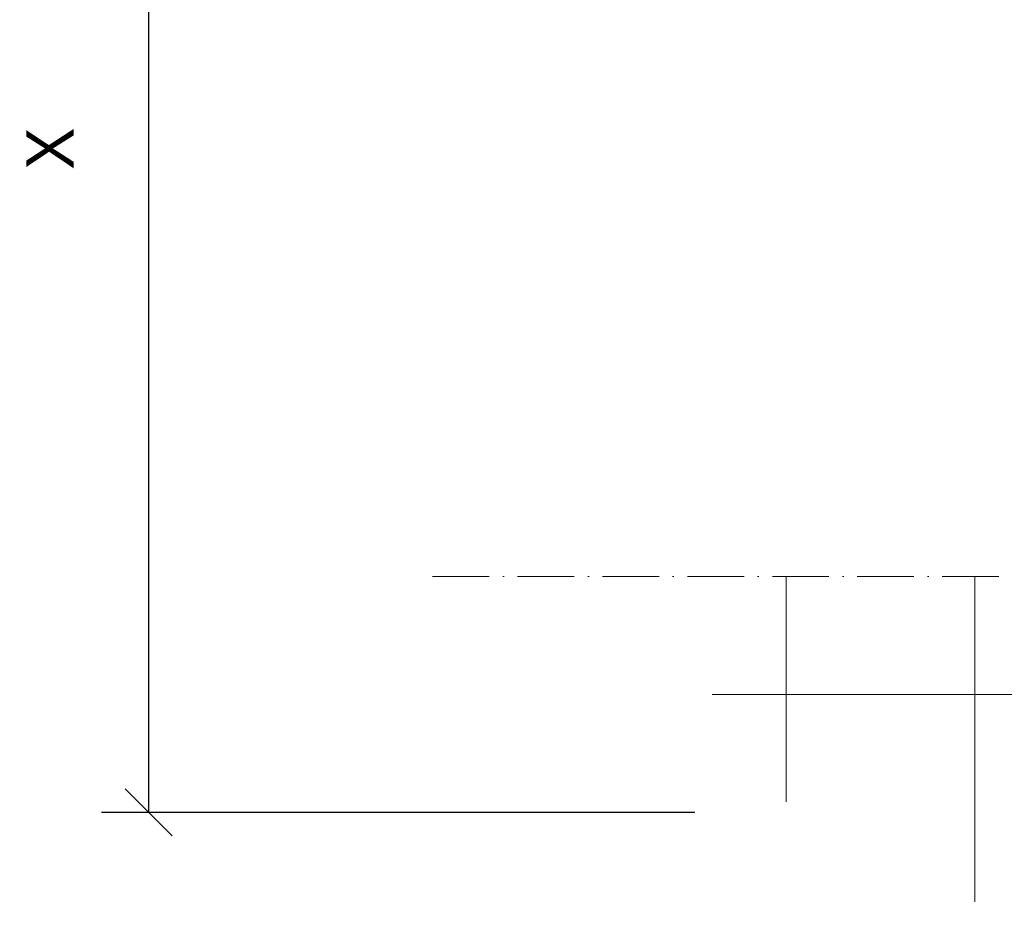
# Model space of a CAD drawing. Header units: millimetres. Extents: x -13331 to 209855, y -117294 to 47640.
# Tile 1 of 34: x -141 to 20730, y -112919 to -93612. Entities that reach past the tile are written whole.
import ezdxf

# ---------------------------------------------------------------- set-up
doc = ezdxf.new("R2010")
doc.units = ezdxf.units.MM
doc.linetypes.add('ACAD_ISO10W100', pattern=[18, 12, -3, 0, -3])
doc.layers.add('Bemaßung', color=7, linetype='Continuous', lineweight=9)
doc.layers.add('Beschriftung', color=7, linetype='Continuous', lineweight=9)
doc.dimstyles.new('DIN', dxfattribs={"dimtxt": 2.5, "dimasz": 2.5, "dimexe": 1.25, "dimexo": 0.625, "dimtad": 1, "dimtih": 1, "dimdec": 4, "dimdsep": 46, "dimlunit": 6, "dimtxsty": 'Standard', "dimcen": 2.5, "dimadec": 0, "dimazin": 0, "dimtfac": 1, "dimtdec": 4, "dimtmove": 0, "dimatfit": 3, "dimfxl": 0, "dimtvp": 1, "dimtolj": 1, "dimtzin": 0, "dimarcsym": 0})

# ---------------------------------------------------------------- blocks, each defined once
blk = doc.blocks.new('_Oblique')
at = {"color": 0, "linetype": 'ByBlock', "lineweight": -2}
blk.add_line((-0.5, -0.5), (0.5, 0.5), dxfattribs=at)
blk = doc.blocks.new('*D108')
at = {"layer": 'Bemaßung', "color": 0, "lineweight": -2, "transparency": 16777216}
for p, q in [((14172, -82273), (1592, -82273)), ((2592, -82273), (2592, -110419)), ((14172, -110419), (1592, -110419))]:
    blk.add_line(p, q, dxfattribs=at)
at = {"layer": 'DEFPOINTS', "color": 0, "transparency": 16777216}
for p in [(29172, -82273), (2592, -110419), (29172, -110419)]:
    blk.add_point(p, dxfattribs=at)
at = {"layer": 'Bemaßung', "color": 0, "lineweight": -2, "transparency": 16777216, "xscale": 1000, "yscale": 1000, "zscale": 1000}
for p, rotation in [((2592, -82273), 90), ((2592, -110419), 270)]:
    blk.add_blockref('_Oblique', p, dxfattribs=dict(at, rotation=rotation))
at = {"layer": 'Bemaßung', "color": 0, "transparency": 16777216, "insert": (502, -96346), "char_height": 1000, "attachment_point": 5, "rotation": 90}
blk.add_mtext('\\A1;X', dxfattribs=at)

msp = doc.modelspace()

# ---------------------------------------------------------------- linework, layer by layer
at = {"linetype": 'ACAD_ISO10W100', "lineweight": 18, "ltscale": 100}
msp.add_line((8612.70714, -105419.42247), (51375.18358, -105419.42247), dxfattribs=at)
at = {"layer": 'Beschriftung'}
for points in [[(16106.41906, -105419.42247), (16106.41906, -107919.42247), (14538.8873, -107919.42247)], [(20106.41906, -105419.42247), (20106.41906, -107919.42247), (16106.41906, -107919.42247), (16106.41906, -105419.42247)], [(24106.41906, -105419.42247), (24106.41906, -107919.42247), (20106.41906, -107919.42247), (20106.41906, -105419.42247)], [(14538.8873, -107919.42247), (16106.41906, -107919.42247), (16106.41906, -110191.79458)], [(16106.41906, -110191.79458), (16106.41906, -107919.42247), (20106.41906, -107919.42247), (20106.41906, -112315.14416)], [(20106.41906, -112315.14416), (20106.41906, -107919.42247), (24106.41906, -107919.42247), (24106.41906, -112919.42247), (21178.78784, -112919.42247)]]:
    msp.add_lwpolyline(points, dxfattribs=at)

# ---------------------------------------------------------------- dimensions: what is measured, and where the dimension line sits
at = {"layer": 'Bemaßung'}
dim = msp.add_linear_dim(base=(2591.55699, -110419.42247), p1=(29171.61906, -82272.6841), p2=(29171.61906, -110419.42247), angle=90, text='X', dimstyle='DIN', override={"dimscale": 100, "dimtxt": 10, "dimasz": 10, "dimexe": 10, "dimexo": 150, "dimgap": 4, "dimblk1": 'Oblique', "dimblk2": 'Oblique', "dimsah": 1, "dimtmove": 2}, dxfattribs=at)
dim.commit()
dim.dimension.update_dxf_attribs({"geometry": '*D108', "text_midpoint": (502.06314, -96346.05328), "dimtype": 160})

doc.saveas('drawing.dxf')
